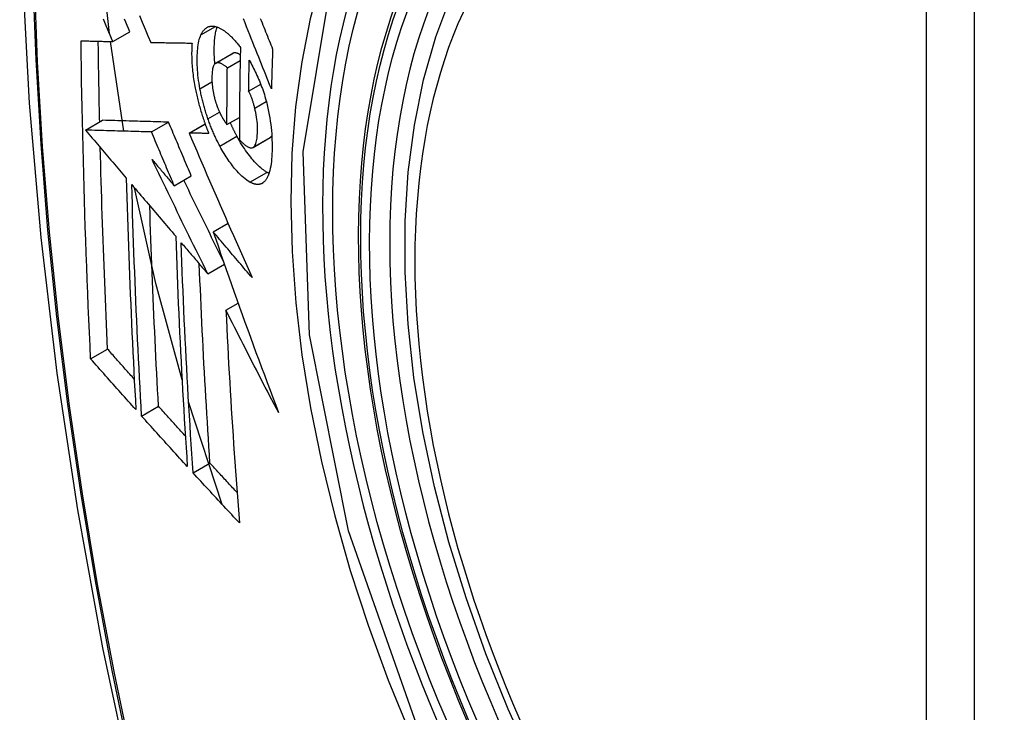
# Model space of a CAD drawing. Header units: inches. Extents: x 435.6 to 512.6, y 167.3 to 237.6.
# Tile 108 of 115: x 476.268 to 476.608, y 212.276 to 212.516. Entities that reach past the tile are written whole.
import ezdxf

# ---------------------------------------------------------------- set-up
doc = ezdxf.new("R2010")
doc.units = ezdxf.units.IN
doc.header["$MEASUREMENT"] = 0
doc.layers.add('Visible Edges(ANSI)', color=7, linetype='Continuous', lineweight=25)
doc.layers.add('Visible Tangent Edges(ANSI)', color=7, linetype='Continuous', lineweight=25)

msp = doc.modelspace()

# ---------------------------------------------------------------- linework, layer by layer
at = {"layer": 'Visible Edges(ANSI)'}
for p, q in [((476.29971, 212.50821), (476.30561, 212.5116)), ((476.30354, 212.47723), (476.29888, 212.50823)), ((476.3128, 212.50792), (476.31291, 212.50792)), ((476.33524, 212.50072), (476.34114, 212.50412)), ((476.3393, 212.49915), (476.34373, 212.5017)), ((476.34666, 212.49107), (476.35082, 212.49347)), ((476.29028, 212.47762), (476.29617, 212.48101)), ((476.29617, 212.48101), (476.29617, 212.48101)), ((476.31308, 212.47696), (476.31898, 212.48035)), ((476.32606, 212.47661), (476.33159, 212.47979)), ((476.33916, 212.47951), (476.34347, 212.48199)), ((476.29028, 212.47762), (476.29028, 212.47762)), ((476.32622, 212.4766), (476.32606, 212.47661)), ((476.34816, 212.47162), (476.35406, 212.47502)), ((476.35406, 212.47502), (476.35411, 212.47505)), ((476.32094, 212.45837), (476.32684, 212.46177)), ((476.3344, 212.44248), (476.33953, 212.44543)), ((476.33253, 212.42796), (476.33828, 212.43127)), ((476.33881, 212.41537), (476.34303, 212.4178)), ((476.29203, 212.39858), (476.2979, 212.40195)), ((476.30965, 212.37881), (476.3155, 212.38219)), ((476.33753, 212.34824), (476.32591, 212.38375)), ((476.32745, 212.35918), (476.33329, 212.36255))]:
    msp.add_line(p, q, dxfattribs=at)
at = {"layer": 'Visible Edges(ANSI)', "flags": 128}
for points in [[(476.32153, 212.91061), (476.30869, 212.8725), (476.29764, 212.83327), (476.28834, 212.79298), (476.28079, 212.75171), (476.27495, 212.70952), (476.2708, 212.66647), (476.26833, 212.62263), (476.26751, 212.57806), (476.26832, 212.53281), (476.27075, 212.48696), (476.27477, 212.44056), (476.28037, 212.39368), (476.28751, 212.3464), (476.29619, 212.29876), (476.30638, 212.25085), (476.31806, 212.20273)], [(476.44499, 212.2585), (476.43641, 212.27752), (476.42867, 212.2967), (476.42182, 212.31596), (476.41588, 212.33523), (476.41089, 212.3544), (476.40686, 212.37341), (476.40382, 212.39216), (476.40179, 212.41058), (476.40078, 212.42858), (476.4008, 212.4461), (476.40186, 212.46305), (476.40396, 212.47937), (476.40711, 212.49498), (476.41132, 212.50981), (476.41658, 212.5238), (476.42288, 212.53686), (476.43021, 212.54893), (476.43855, 212.55992), (476.44788, 212.56976), (476.45813, 212.57837), (476.46924, 212.58568)], [(476.29855, 212.51094), (476.29641, 212.53095), (476.29493, 212.5507)], [(476.3089, 212.5172), (476.30988, 212.51487), (476.31086, 212.51254), (476.31183, 212.51023), (476.3128, 212.50792)], [(476.29971, 212.50821), (476.29924, 212.5093), (476.29877, 212.5104), (476.29831, 212.5115), (476.29784, 212.5126), (476.29738, 212.5137), (476.29691, 212.5148), (476.29644, 212.5159)], [(476.30561, 212.5116), (476.30514, 212.5127), (476.30467, 212.5138), (476.30421, 212.5149), (476.30374, 212.516)], [(476.33018, 212.51055), (476.33028, 212.51077), (476.33039, 212.51098), (476.3305, 212.51118), (476.33062, 212.51138), (476.33073, 212.51157), (476.33085, 212.51175), (476.33098, 212.51192), (476.33111, 212.51208), (476.33124, 212.51224), (476.33137, 212.51238), (476.33151, 212.51252), (476.33165, 212.51265), (476.33179, 212.51277), (476.33194, 212.51289), (476.33209, 212.51299), (476.33224, 212.51309), (476.33239, 212.51317), (476.33255, 212.51325), (476.33271, 212.51332), (476.33287, 212.51338), (476.33304, 212.51343), (476.33321, 212.51347), (476.33338, 212.5135), (476.33355, 212.51353)], [(476.33355, 212.51353), (476.33373, 212.51355), (476.33392, 212.51356), (476.3341, 212.51356), (476.33429, 212.51355), (476.33448, 212.51354), (476.33467, 212.51351), (476.33486, 212.51348), (476.33505, 212.51345), (476.33525, 212.5134), (476.33544, 212.51335), (476.33564, 212.51329), (476.33584, 212.51322), (476.33604, 212.51314), (476.33624, 212.51306), (476.33644, 212.51297), (476.33664, 212.51288), (476.33685, 212.51277), (476.33705, 212.51266), (476.33726, 212.51254), (476.33747, 212.51242), (476.33768, 212.51229), (476.33789, 212.51215), (476.3381, 212.51201), (476.33831, 212.51186)], [(476.33499, 212.50053), (476.33493, 212.50117), (476.33489, 212.5018), (476.33485, 212.50242), (476.33482, 212.50304), (476.33479, 212.50365), (476.33478, 212.50425), (476.33477, 212.50485), (476.33476, 212.50543), (476.33477, 212.50601), (476.33478, 212.50658), (476.3348, 212.50713), (476.33483, 212.50768), (476.33486, 212.50822), (476.3349, 212.50874), (476.33495, 212.50926), (476.33501, 212.50976), (476.33507, 212.51025), (476.33515, 212.51073), (476.33523, 212.51119), (476.33532, 212.51163), (476.33542, 212.51206), (476.33553, 212.51247), (476.33565, 212.51286), (476.33578, 212.51324)], [(476.35452, 212.49188), (476.35404, 212.49308), (476.35356, 212.49428), (476.35308, 212.49548), (476.35259, 212.49669), (476.35211, 212.4979), (476.35162, 212.49912), (476.35112, 212.50035), (476.35063, 212.50158), (476.35013, 212.50283), (476.34963, 212.50409), (476.34912, 212.50535), (476.34861, 212.50663), (476.34809, 212.50793), (476.34757, 212.50923), (476.34704, 212.51056), (476.3465, 212.5119), (476.34596, 212.51325), (476.34541, 212.51463), (476.34485, 212.51602)], [(476.35066, 212.51622), (476.35097, 212.51544), (476.35128, 212.51467), (476.3516, 212.5139), (476.35191, 212.51313), (476.35222, 212.51236), (476.35253, 212.5116), (476.35284, 212.51084), (476.35314, 212.51008), (476.35345, 212.50932), (476.35375, 212.50857), (476.35406, 212.50782), (476.35436, 212.50708), (476.35466, 212.50633), (476.35496, 212.50559)], [(476.32983, 212.49189), (476.32966, 212.49285), (476.32951, 212.4938), (476.32937, 212.49475), (476.32925, 212.49568), (476.32914, 212.4966), (476.32906, 212.4975), (476.32899, 212.4984), (476.32894, 212.49928), (476.3289, 212.50015), (476.32887, 212.501), (476.32887, 212.50184), (476.32887, 212.50266), (476.32889, 212.50345), (476.32893, 212.50423), (476.32897, 212.50499), (476.32904, 212.50572), (476.32912, 212.50644), (476.32922, 212.50712), (476.32933, 212.50777), (476.32946, 212.50839), (476.32961, 212.50899), (476.32978, 212.50954), (476.32997, 212.51006), (476.33018, 212.51055)], [(476.33831, 212.51186), (476.33854, 212.51169), (476.33877, 212.51151), (476.33899, 212.51133), (476.33922, 212.51115), (476.33945, 212.51095), (476.33968, 212.51075), (476.33991, 212.51055), (476.34014, 212.51034), (476.34037, 212.51012), (476.3406, 212.5099), (476.34083, 212.50967), (476.34106, 212.50943), (476.34129, 212.50919), (476.34152, 212.50895), (476.34175, 212.50869), (476.34198, 212.50844), (476.34221, 212.50817), (476.34244, 212.50791), (476.34268, 212.50763), (476.34291, 212.50735), (476.34314, 212.50707), (476.34337, 212.50678), (476.3436, 212.50648), (476.34383, 212.50618)], [(476.28874, 212.50848), (476.28919, 212.50846), (476.28964, 212.50845), (476.29009, 212.50844), (476.29055, 212.50843), (476.291, 212.50842), (476.29145, 212.50841), (476.29191, 212.5084), (476.29237, 212.50838), (476.29282, 212.50837), (476.29328, 212.50836), (476.29374, 212.50835), (476.2942, 212.50834), (476.29465, 212.50833), (476.29511, 212.50832), (476.29557, 212.50831), (476.29603, 212.50829), (476.29649, 212.50828), (476.29695, 212.50827), (476.29741, 212.50826), (476.29787, 212.50825), (476.29833, 212.50824), (476.29879, 212.50823), (476.29925, 212.50822), (476.29971, 212.50821)], [(476.29203, 212.39858), (476.29183, 212.40311), (476.29162, 212.40765), (476.29142, 212.41219), (476.29123, 212.41674), (476.29105, 212.42129), (476.29087, 212.42584), (476.29069, 212.4304), (476.29052, 212.43496), (476.29036, 212.43953), (476.2902, 212.4441), (476.29005, 212.44868), (476.28991, 212.45325), (476.28977, 212.45783), (476.28964, 212.46241), (476.28952, 212.46699), (476.2894, 212.47158), (476.2893, 212.47617), (476.28919, 212.48076), (476.2891, 212.48537), (476.28901, 212.48997), (476.28893, 212.49459), (476.28886, 212.49921), (476.2888, 212.50384), (476.28874, 212.50848)], [(476.29517, 212.48043), (476.29514, 212.48159), (476.29512, 212.48275), (476.29509, 212.48391), (476.29507, 212.48507), (476.29504, 212.48623), (476.29502, 212.48739), (476.295, 212.48856), (476.29497, 212.48972), (476.29495, 212.49088), (476.29493, 212.49204), (476.29491, 212.4932), (476.29489, 212.49436), (476.29487, 212.49552), (476.29485, 212.49669), (476.29483, 212.49785), (476.29481, 212.49901), (476.29479, 212.50017), (476.29477, 212.50134), (476.29476, 212.5025), (476.29474, 212.50367), (476.29472, 212.50483), (476.29471, 212.506), (476.29469, 212.50716), (476.29468, 212.50833)], [(476.31291, 212.50792), (476.31349, 212.50791), (476.31407, 212.50789), (476.31465, 212.50788), (476.31524, 212.50787), (476.31582, 212.50786), (476.31641, 212.50785), (476.317, 212.50784), (476.31759, 212.50783), (476.31818, 212.50782), (476.31877, 212.50781), (476.31936, 212.5078), (476.31995, 212.50779), (476.32055, 212.50778), (476.32114, 212.50777), (476.32173, 212.50776), (476.32233, 212.50775), (476.32292, 212.50774), (476.32352, 212.50773), (476.32411, 212.50773), (476.32471, 212.50772), (476.3253, 212.50771), (476.3259, 212.5077), (476.3265, 212.50769), (476.32709, 212.50769)], [(476.32709, 212.50769), (476.32705, 212.50714), (476.32702, 212.50659), (476.327, 212.50603), (476.32698, 212.50546), (476.32697, 212.50489), (476.32696, 212.5043), (476.32696, 212.50371), (476.32697, 212.5031), (476.32699, 212.50249), (476.32701, 212.50187), (476.32704, 212.50125), (476.32707, 212.50062), (476.32712, 212.49998), (476.32717, 212.49934), (476.32723, 212.49869), (476.32729, 212.49803), (476.32737, 212.49737), (476.32745, 212.49671), (476.32753, 212.49604), (476.32763, 212.49537), (476.32773, 212.49469), (476.32784, 212.49401), (476.32796, 212.49332), (476.32809, 212.49263)], [(476.34125, 212.50418), (476.34125, 212.50418), (476.34124, 212.50417), (476.34124, 212.50417), (476.34123, 212.50417), (476.34123, 212.50417), (476.34122, 212.50416), (476.34122, 212.50416), (476.34121, 212.50416), (476.34121, 212.50416), (476.3412, 212.50415), (476.3412, 212.50415), (476.34119, 212.50415), (476.34119, 212.50415), (476.34118, 212.50414), (476.34118, 212.50414), (476.34117, 212.50414), (476.34117, 212.50414), (476.34116, 212.50413), (476.34116, 212.50413), (476.34115, 212.50413), (476.34115, 212.50413), (476.34114, 212.50412), (476.34114, 212.50412), (476.34114, 212.50412)], [(476.34377, 212.50361), (476.34366, 212.50368), (476.34355, 212.50375), (476.34343, 212.50381), (476.34332, 212.50387), (476.34321, 212.50393), (476.3431, 212.50398), (476.34299, 212.50403), (476.34288, 212.50407), (476.34277, 212.50412), (476.34266, 212.50415), (476.34255, 212.50419), (476.34245, 212.50422), (476.34234, 212.50424), (476.34224, 212.50426), (476.34213, 212.50428), (476.34203, 212.50429), (476.34193, 212.5043), (476.34182, 212.5043), (476.34173, 212.50429), (476.34163, 212.50428), (476.34153, 212.50426), (476.34144, 212.50424), (476.34134, 212.50421), (476.34125, 212.50418)], [(476.34383, 212.50618), (476.3438, 212.50485), (476.34377, 212.50352), (476.34374, 212.50219), (476.34372, 212.50086), (476.34369, 212.49952), (476.34366, 212.49819), (476.34364, 212.49687), (476.34362, 212.49554), (476.3436, 212.49421), (476.34358, 212.49288), (476.34356, 212.49156), (476.34354, 212.49023), (476.34353, 212.48891), (476.34351, 212.48758), (476.3435, 212.48626), (476.34349, 212.48494), (476.34348, 212.48361), (476.34347, 212.48229), (476.34346, 212.48097), (476.34346, 212.47965), (476.34345, 212.47833), (476.34345, 212.47702), (476.34345, 212.4757), (476.34345, 212.47438)], [(476.35496, 212.50559), (476.35494, 212.50502), (476.35492, 212.50445), (476.3549, 212.50388), (476.35488, 212.5033), (476.35486, 212.50273), (476.35484, 212.50216), (476.35482, 212.50159), (476.3548, 212.50102), (476.35478, 212.50044), (476.35476, 212.49987), (476.35474, 212.4993), (476.35472, 212.49873), (476.3547, 212.49816), (476.35469, 212.49759), (476.35467, 212.49702), (476.35465, 212.49644), (476.35463, 212.49587), (476.35462, 212.4953), (476.3546, 212.49473), (476.35458, 212.49416), (476.35457, 212.49359), (476.35455, 212.49302), (476.35454, 212.49245), (476.35452, 212.49188)], [(476.33535, 212.50078), (476.33515, 212.50067), (476.33497, 212.50051), (476.3348, 212.50031), (476.33465, 212.50007), (476.33451, 212.49979), (476.33439, 212.49947), (476.33429, 212.49912), (476.33421, 212.49874), (476.33413, 212.49833), (476.33408, 212.49789), (476.33403, 212.49744), (476.334, 212.49697), (476.33397, 212.49649), (476.33396, 212.49599), (476.33396, 212.49547), (476.33397, 212.49494), (476.33398, 212.4944), (476.33401, 212.49385), (476.33405, 212.49329), (476.33411, 212.49271), (476.33418, 212.49213), (476.33426, 212.49153), (476.33436, 212.49093), (476.33448, 212.49033)], [(476.3393, 212.49915), (476.33913, 212.49929), (476.33895, 212.49944), (476.33878, 212.49958), (476.3386, 212.49971), (476.33842, 212.49984), (476.33825, 212.49997), (476.33807, 212.50009), (476.3379, 212.5002), (476.33773, 212.5003), (476.33755, 212.5004), (476.33738, 212.50049), (476.33721, 212.50058), (476.33705, 212.50065), (476.33688, 212.50072), (476.33672, 212.50077), (476.33656, 212.50082), (476.3364, 212.50086), (476.33624, 212.50088), (476.33608, 212.5009), (476.33593, 212.5009), (476.33578, 212.50089), (476.33564, 212.50087), (476.33549, 212.50083), (476.33535, 212.50078)], [(476.34666, 212.49107), (476.34667, 212.49152), (476.34668, 212.49196), (476.34668, 212.49241), (476.34669, 212.49285), (476.3467, 212.4933), (476.34671, 212.49375), (476.34671, 212.49419), (476.34672, 212.49464), (476.34673, 212.49508), (476.34674, 212.49553), (476.34675, 212.49598), (476.34676, 212.49642), (476.34677, 212.49687), (476.34678, 212.49731), (476.34679, 212.49776), (476.3468, 212.49821), (476.34681, 212.49865), (476.34682, 212.4991), (476.34683, 212.49955), (476.34684, 212.49999), (476.34685, 212.50044), (476.34686, 212.50089), (476.34687, 212.50133), (476.34688, 212.50178)], [(476.34688, 212.50178), (476.34718, 212.50123), (476.34748, 212.50067), (476.34779, 212.5001), (476.34809, 212.49953), (476.34838, 212.49894), (476.34868, 212.49835), (476.34897, 212.49774), (476.34926, 212.49713), (476.34954, 212.49651), (476.34982, 212.49588), (476.3501, 212.49524), (476.35037, 212.49459), (476.35064, 212.49394), (476.3509, 212.49328), (476.35115, 212.49261), (476.3514, 212.49194), (476.35163, 212.49125), (476.35186, 212.49057), (476.35209, 212.48987), (476.3523, 212.48917), (476.35251, 212.48847), (476.3527, 212.48776), (476.35289, 212.48705), (476.35306, 212.48633)], [(476.33916, 212.47951), (476.33916, 212.48032), (476.33916, 212.48114), (476.33916, 212.48195), (476.33917, 212.48277), (476.33917, 212.48359), (476.33917, 212.4844), (476.33917, 212.48522), (476.33918, 212.48604), (476.33918, 212.48685), (476.33919, 212.48767), (476.33919, 212.48849), (476.3392, 212.48931), (476.3392, 212.49012), (476.33921, 212.49094), (476.33922, 212.49176), (476.33923, 212.49258), (476.33923, 212.4934), (476.33924, 212.49422), (476.33925, 212.49504), (476.33926, 212.49586), (476.33927, 212.49668), (476.33928, 212.4975), (476.33929, 212.49832), (476.3393, 212.49915)], [(476.32809, 212.49263), (476.32818, 212.49213), (476.32828, 212.49163), (476.32838, 212.49113), (476.32849, 212.49063), (476.3286, 212.49013), (476.32871, 212.48963), (476.32883, 212.48913), (476.32895, 212.48863), (476.32907, 212.48813), (476.32919, 212.48763), (476.32932, 212.48713), (476.32945, 212.48662), (476.32959, 212.48612), (476.32973, 212.48562), (476.32987, 212.48512), (476.33001, 212.48462), (476.33016, 212.48413), (476.33031, 212.48363), (476.33047, 212.48314), (476.33062, 212.48264), (476.33078, 212.48215), (476.33094, 212.48166), (476.33111, 212.48118), (476.33128, 212.48069)], [(476.33258, 212.48155), (476.33243, 212.48197), (476.33229, 212.4824), (476.33215, 212.48282), (476.33202, 212.48325), (476.33188, 212.48367), (476.33175, 212.4841), (476.33162, 212.48453), (476.33149, 212.48496), (476.33137, 212.48539), (476.33124, 212.48582), (476.33113, 212.48626), (476.33101, 212.48669), (476.33089, 212.48713), (476.33078, 212.48756), (476.33068, 212.48799), (476.33057, 212.48843), (476.33047, 212.48886), (476.33037, 212.48929), (476.33027, 212.48973), (476.33018, 212.49016), (476.33009, 212.49059), (476.33, 212.49103), (476.32992, 212.49146), (476.32983, 212.49189)], [(476.33448, 212.49033), (476.33453, 212.49013), (476.33457, 212.48993), (476.33461, 212.48973), (476.33466, 212.48953), (476.33471, 212.48933), (476.33475, 212.48914), (476.3348, 212.48894), (476.33485, 212.48874), (476.33491, 212.48854), (476.33496, 212.48835), (476.33501, 212.48815), (476.33507, 212.48795), (476.33513, 212.48775), (476.33518, 212.48756), (476.33524, 212.48736), (476.3353, 212.48717), (476.33537, 212.48698), (476.33543, 212.48678), (476.33549, 212.48659), (476.33556, 212.4864), (476.33562, 212.48621), (476.33569, 212.48602), (476.33576, 212.48584), (476.33583, 212.48565)], [(476.34878, 212.48524), (476.34871, 212.4855), (476.34865, 212.48576), (476.34857, 212.48602), (476.3485, 212.48629), (476.34843, 212.48655), (476.34835, 212.48681), (476.34827, 212.48707), (476.34819, 212.48733), (476.34811, 212.48759), (476.34803, 212.48785), (476.34794, 212.4881), (476.34786, 212.48836), (476.34777, 212.48861), (476.34768, 212.48885), (476.34758, 212.48909), (476.34749, 212.48933), (476.34739, 212.48957), (476.34729, 212.4898), (476.34719, 212.49003), (476.34709, 212.49025), (476.34699, 212.49046), (476.34688, 212.49067), (476.34677, 212.49087), (476.34666, 212.49107)], [(476.35306, 212.48633), (476.35332, 212.4852), (476.35356, 212.48406), (476.35378, 212.48294), (476.35397, 212.48181), (476.35414, 212.4807), (476.35429, 212.47959), (476.35442, 212.47849), (476.35453, 212.47742), (476.35462, 212.47636), (476.35468, 212.47531), (476.35473, 212.47428), (476.35476, 212.47327), (476.35478, 212.47227), (476.35478, 212.4713), (476.35476, 212.47034), (476.35473, 212.4694), (476.35468, 212.46849), (476.35461, 212.46761), (476.35453, 212.46675), (476.35442, 212.46593), (476.3543, 212.46514), (476.35415, 212.46439), (476.35399, 212.46368), (476.3538, 212.46302)], [(476.33583, 212.48565), (476.3359, 212.48548), (476.33596, 212.48531), (476.33603, 212.48515), (476.33609, 212.48498), (476.33616, 212.48482), (476.33623, 212.48466), (476.3363, 212.4845), (476.33637, 212.48434), (476.33644, 212.48418), (476.33651, 212.48402), (476.33658, 212.48387), (476.33665, 212.48371), (476.33672, 212.48356), (476.33679, 212.48341), (476.33686, 212.48326), (476.33694, 212.48311), (476.33701, 212.48297), (476.33709, 212.48282), (476.33716, 212.48268), (476.33724, 212.48254), (476.33731, 212.4824), (476.33739, 212.48226), (476.33747, 212.48213), (476.33754, 212.48199)], [(476.34821, 212.47165), (476.34843, 212.47183), (476.34864, 212.47205), (476.34883, 212.47233), (476.34899, 212.47265), (476.34914, 212.47301), (476.34927, 212.47341), (476.34938, 212.47385), (476.34947, 212.47432), (476.34955, 212.47483), (476.34962, 212.47536), (476.34966, 212.47591), (476.3497, 212.47648), (476.34972, 212.47707), (476.34973, 212.47769), (476.34973, 212.47838), (476.34971, 212.47909), (476.34967, 212.47981), (476.34961, 212.48056), (476.34953, 212.48132), (476.34942, 212.48209), (476.34929, 212.48287), (476.34914, 212.48365), (476.34897, 212.48444), (476.34878, 212.48524)], [(476.31898, 212.48035), (476.3181, 212.48038), (476.31721, 212.4804), (476.31633, 212.48043), (476.31544, 212.48045), (476.31455, 212.48048), (476.31366, 212.4805), (476.31276, 212.48053), (476.31186, 212.48055), (476.31095, 212.48058), (476.31004, 212.48061), (476.30911, 212.48063), (476.30818, 212.48066), (476.30725, 212.48069), (476.3063, 212.48072), (476.30534, 212.48074), (476.30437, 212.48077), (476.3034, 212.4808), (476.3024, 212.48083), (476.3014, 212.48086), (476.30038, 212.48089), (476.29935, 212.48092), (476.29831, 212.48095), (476.29725, 212.48098), (476.29617, 212.48101)], [(476.32684, 212.46177), (476.32651, 212.46254), (476.32618, 212.46332), (476.32585, 212.46409), (476.32552, 212.46486), (476.32519, 212.46564), (476.32486, 212.46641), (476.32453, 212.46719), (476.32421, 212.46796), (476.32388, 212.46874), (476.32355, 212.46951), (476.32322, 212.47029), (476.32289, 212.47106), (476.32257, 212.47184), (476.32224, 212.47261), (476.32191, 212.47339), (476.32158, 212.47416), (476.32126, 212.47493), (476.32093, 212.47571), (476.3206, 212.47648), (476.32028, 212.47726), (476.31995, 212.47803), (476.31963, 212.4788), (476.3193, 212.47958), (476.31898, 212.48035)], [(476.33128, 212.48069), (476.33134, 212.48051), (476.3314, 212.48033), (476.33147, 212.48015), (476.33153, 212.47997), (476.3316, 212.47978), (476.33166, 212.4796), (476.33173, 212.47943), (476.33179, 212.47925), (476.33186, 212.47907), (476.33193, 212.47889), (476.33199, 212.47871), (476.33206, 212.47853), (476.33213, 212.47836), (476.3322, 212.47818), (476.33226, 212.47801), (476.33233, 212.47783), (476.3324, 212.47765), (476.33247, 212.47748), (476.33254, 212.4773), (476.33261, 212.47713), (476.33268, 212.47696), (476.33275, 212.47678), (476.33282, 212.47661), (476.33289, 212.47644)], [(476.33672, 212.47207), (476.33653, 212.47243), (476.33634, 212.47279), (476.33615, 212.47316), (476.33597, 212.47352), (476.33578, 212.47389), (476.3356, 212.47427), (476.33542, 212.47464), (476.33524, 212.47502), (476.33506, 212.47541), (476.33488, 212.47579), (476.3347, 212.47618), (476.33453, 212.47658), (476.33436, 212.47697), (476.33419, 212.47737), (476.33402, 212.47777), (476.33385, 212.47818), (476.33368, 212.47859), (476.33352, 212.479), (476.33336, 212.47942), (476.3332, 212.47984), (476.33304, 212.48026), (476.33289, 212.48069), (476.33273, 212.48112), (476.33258, 212.48155)], [(476.33754, 212.48199), (476.33761, 212.48188), (476.33767, 212.48177), (476.33774, 212.48166), (476.33781, 212.48155), (476.33787, 212.48144), (476.33794, 212.48133), (476.33801, 212.48122), (476.33807, 212.48111), (476.33814, 212.481), (476.33821, 212.48089), (476.33828, 212.48079), (476.33835, 212.48068), (476.33841, 212.48058), (476.33848, 212.48047), (476.33855, 212.48037), (476.33862, 212.48027), (476.33869, 212.48017), (476.33876, 212.48007), (476.33882, 212.47997), (476.33889, 212.47987), (476.33896, 212.47978), (476.33903, 212.47969), (476.33909, 212.47959), (476.33916, 212.47951)], [(476.34262, 212.47547), (476.34252, 212.47566), (476.34242, 212.47584), (476.34232, 212.47603), (476.34222, 212.47622), (476.34213, 212.47641), (476.34203, 212.4766), (476.34193, 212.47679), (476.34183, 212.47698), (476.34174, 212.47718), (476.34164, 212.47737), (476.34154, 212.47757), (476.34145, 212.47776), (476.34135, 212.47796), (476.34126, 212.47816), (476.34116, 212.47836), (476.34107, 212.47855), (476.34098, 212.47876), (476.34088, 212.47896), (476.34079, 212.47916), (476.3407, 212.47936), (476.34061, 212.47957), (476.34052, 212.47977), (476.34043, 212.47998), (476.34034, 212.48018)], [(476.31308, 212.47696), (476.3122, 212.47698), (476.31132, 212.47701), (476.31043, 212.47703), (476.30955, 212.47706), (476.30866, 212.47708), (476.30776, 212.47711), (476.30686, 212.47713), (476.30596, 212.47716), (476.30505, 212.47719), (476.30414, 212.47721), (476.30322, 212.47724), (476.30229, 212.47727), (476.30135, 212.47729), (476.3004, 212.47732), (476.29945, 212.47735), (476.29848, 212.47738), (476.2975, 212.47741), (476.29651, 212.47744), (476.29551, 212.47747), (476.29449, 212.4775), (476.29346, 212.47753), (476.29242, 212.47756), (476.29136, 212.47759), (476.29028, 212.47762)], [(476.29028, 212.47762), (476.29086, 212.47693), (476.29145, 212.47624), (476.29203, 212.47555), (476.29262, 212.47486), (476.2932, 212.47416), (476.29379, 212.47347), (476.29438, 212.47278), (476.29496, 212.47209), (476.29555, 212.47139), (476.29614, 212.4707), (476.29672, 212.47001), (476.29731, 212.46931), (476.2979, 212.46862), (476.29849, 212.46793), (476.29907, 212.46724), (476.29966, 212.46654), (476.30025, 212.46585), (476.30084, 212.46516), (476.30142, 212.46446), (476.30201, 212.46377), (476.3026, 212.46308), (476.30319, 212.46239), (476.30377, 212.4617), (476.30436, 212.461)], [(476.32094, 212.45837), (476.32062, 212.45915), (476.32029, 212.45992), (476.31996, 212.4607), (476.31963, 212.46147), (476.3193, 212.46224), (476.31897, 212.46302), (476.31864, 212.46379), (476.31831, 212.46457), (476.31798, 212.46534), (476.31765, 212.46612), (476.31733, 212.46689), (476.317, 212.46767), (476.31667, 212.46844), (476.31634, 212.46922), (476.31602, 212.46999), (476.31569, 212.47077), (476.31536, 212.47154), (476.31504, 212.47231), (476.31471, 212.47309), (476.31438, 212.47386), (476.31406, 212.47464), (476.31373, 212.47541), (476.31341, 212.47618), (476.31308, 212.47696)], [(476.32606, 212.47661), (476.32693, 212.47457), (476.32781, 212.47252), (476.32869, 212.47046), (476.32957, 212.4684), (476.33046, 212.46633), (476.33136, 212.46426), (476.33225, 212.46218), (476.33315, 212.4601), (476.33405, 212.45801), (476.33496, 212.45592), (476.33587, 212.45383), (476.33678, 212.45173), (476.33769, 212.44964), (476.33861, 212.44754), (476.33952, 212.44544), (476.34044, 212.44334), (476.34137, 212.44125), (476.34229, 212.43915), (476.34321, 212.43706), (476.34414, 212.43496), (476.34506, 212.43288), (476.34599, 212.43079), (476.34691, 212.42871), (476.34784, 212.42663)], [(476.33289, 212.47644), (476.33261, 212.47644), (476.33234, 212.47645), (476.33206, 212.47646), (476.33178, 212.47646), (476.3315, 212.47647), (476.33122, 212.47648), (476.33094, 212.47648), (476.33066, 212.47649), (476.33038, 212.4765), (476.33011, 212.4765), (476.32983, 212.47651), (476.32955, 212.47652), (476.32927, 212.47653), (476.32899, 212.47653), (476.32871, 212.47654), (476.32844, 212.47655), (476.32816, 212.47655), (476.32788, 212.47656), (476.32761, 212.47657), (476.32733, 212.47657), (476.32705, 212.47658), (476.32678, 212.47659), (476.3265, 212.4766), (476.32622, 212.4766)], [(476.353, 212.46302), (476.35259, 212.46326), (476.35216, 212.46353), (476.35174, 212.46383), (476.35131, 212.46416), (476.35088, 212.46452), (476.35044, 212.4649), (476.35001, 212.46531), (476.34957, 212.46574), (476.34913, 212.4662), (476.34869, 212.46668), (476.34824, 212.46718), (476.3478, 212.4677), (476.34736, 212.46823), (476.34692, 212.46879), (476.34648, 212.46936), (476.34605, 212.46995), (476.34561, 212.47057), (476.34518, 212.4712), (476.34474, 212.47186), (476.34431, 212.47254), (476.34388, 212.47324), (476.34346, 212.47396), (476.34304, 212.47471), (476.34262, 212.47547)], [(476.34345, 212.47438), (476.34366, 212.47415), (476.34387, 212.47392), (476.34409, 212.47369), (476.3443, 212.47347), (476.34451, 212.47326), (476.34473, 212.47306), (476.34494, 212.47287), (476.34515, 212.47268), (476.34536, 212.47251), (476.34557, 212.47234), (476.34577, 212.47219), (476.34598, 212.47204), (476.34619, 212.47192), (476.34639, 212.4718), (476.34659, 212.4717), (476.34679, 212.47161), (476.34699, 212.47155), (476.34718, 212.4715), (476.34736, 212.47147), (476.34754, 212.47146), (476.34772, 212.47147), (476.34789, 212.47151), (476.34805, 212.47157), (476.34821, 212.47165)], [(476.35411, 212.47505), (476.35413, 212.47507), (476.35416, 212.47509), (476.35419, 212.4751), (476.35421, 212.47512), (476.35424, 212.47514), (476.35426, 212.47516), (476.35428, 212.47518), (476.35431, 212.4752), (476.35433, 212.47522), (476.35436, 212.47525), (476.35438, 212.47527), (476.3544, 212.47529), (476.35443, 212.47532), (476.35445, 212.47534), (476.35447, 212.47537), (476.35449, 212.4754), (476.35452, 212.47542), (476.35454, 212.47545), (476.35456, 212.47548), (476.35458, 212.47551), (476.3546, 212.47554), (476.35462, 212.47557), (476.35464, 212.4756), (476.35466, 212.47563)], [(476.2979, 212.40195), (476.29776, 212.40484), (476.29763, 212.40772), (476.29751, 212.41061), (476.29738, 212.41349), (476.29726, 212.41638), (476.29714, 212.41927), (476.29702, 212.42216), (476.2969, 212.42505), (476.29679, 212.42795), (476.29668, 212.43084), (476.29657, 212.43374), (476.29646, 212.43664), (476.29636, 212.43954), (476.29625, 212.44244), (476.29615, 212.44535), (476.29606, 212.44825), (476.29596, 212.45116), (476.29587, 212.45407), (476.29578, 212.45699), (476.2957, 212.4599), (476.29561, 212.46282), (476.29553, 212.46575), (476.29545, 212.46867), (476.29538, 212.4716)], [(476.34711, 212.45962), (476.34655, 212.45995), (476.34599, 212.46033), (476.34543, 212.46075), (476.34485, 212.46123), (476.34428, 212.46175), (476.34372, 212.4623), (476.34318, 212.46285), (476.34269, 212.46339), (476.34223, 212.46391), (476.34182, 212.46439), (476.34145, 212.46485), (476.34107, 212.46532), (476.3407, 212.4658), (476.34034, 212.4663), (476.33997, 212.46681), (476.3396, 212.46733), (476.33924, 212.46787), (476.33887, 212.46842), (476.33851, 212.46899), (476.33815, 212.46958), (476.33779, 212.47018), (476.33743, 212.47079), (476.33708, 212.47142), (476.33672, 212.47207)], [(476.33253, 212.42796), (476.33171, 212.4296), (476.3309, 212.43124), (476.33009, 212.43289), (476.32927, 212.43454), (476.32846, 212.43618), (476.32765, 212.43783), (476.32684, 212.43949), (476.32603, 212.44114), (476.32522, 212.44279), (476.32442, 212.44444), (476.32361, 212.44609), (476.32281, 212.44774), (476.322, 212.4494), (476.3212, 212.45105), (476.3204, 212.4527), (476.3196, 212.45435), (476.3188, 212.45599), (476.318, 212.45764), (476.31721, 212.45928), (476.31642, 212.46093), (476.31563, 212.46257), (476.31484, 212.4642), (476.31405, 212.46584), (476.31327, 212.46747)], [(476.31327, 212.46747), (476.31359, 212.46709), (476.31391, 212.46671), (476.31423, 212.46633), (476.31454, 212.46595), (476.31486, 212.46558), (476.31518, 212.4652), (476.3155, 212.46482), (476.31582, 212.46444), (476.31614, 212.46406), (476.31646, 212.46368), (476.31678, 212.4633), (476.3171, 212.46292), (476.31742, 212.46254), (476.31774, 212.46216), (476.31806, 212.46178), (476.31838, 212.46141), (476.3187, 212.46103), (476.31902, 212.46065), (476.31934, 212.46027), (476.31966, 212.45989), (476.31998, 212.45951), (476.3203, 212.45913), (476.32062, 212.45875), (476.32094, 212.45837)], [(476.3538, 212.46302), (476.35372, 212.46277), (476.35364, 212.46254), (476.35356, 212.46231), (476.35348, 212.46209), (476.35339, 212.46187), (476.3533, 212.46166), (476.3532, 212.46146), (476.35311, 212.46126), (476.35301, 212.46107), (476.35291, 212.46089), (476.3528, 212.46072), (476.35269, 212.46055), (476.35258, 212.46039), (476.35247, 212.46024), (476.35235, 212.4601), (476.35223, 212.45996), (476.35211, 212.45983), (476.35198, 212.45971), (476.35185, 212.4596), (476.35172, 212.45949), (476.35159, 212.4594), (476.35145, 212.45931), (476.35131, 212.45923), (476.35117, 212.45916)], [(476.35369, 212.46268), (476.35366, 212.46269), (476.35364, 212.46271), (476.35361, 212.46272), (476.35358, 212.46273), (476.35355, 212.46275), (476.35352, 212.46276), (476.35349, 212.46277), (476.35347, 212.46278), (476.35344, 212.4628), (476.35341, 212.46281), (476.35338, 212.46283), (476.35335, 212.46284), (476.35332, 212.46285), (476.35329, 212.46287), (476.35326, 212.46288), (476.35324, 212.4629), (476.35321, 212.46291), (476.35318, 212.46293), (476.35315, 212.46294), (476.35312, 212.46296), (476.35309, 212.46297), (476.35306, 212.46299), (476.35303, 212.463), (476.353, 212.46302)], [(476.30436, 212.461), (476.30445, 212.45765), (476.30455, 212.45429), (476.30465, 212.45094), (476.30475, 212.44758), (476.30486, 212.44423), (476.30497, 212.44089), (476.30509, 212.43754), (476.30521, 212.43419), (476.30534, 212.43085), (476.30547, 212.42751), (476.3056, 212.42417), (476.30574, 212.42084), (476.30588, 212.4175), (476.30602, 212.41417), (476.30617, 212.41085), (476.30633, 212.40752), (476.30648, 212.4042), (476.30664, 212.40088), (476.30681, 212.39757), (476.30697, 212.39425), (476.30714, 212.39094), (476.30731, 212.38763), (476.30749, 212.38433), (476.30767, 212.38102)], [(476.30627, 212.45876), (476.3069, 212.45802), (476.30753, 212.45727), (476.30816, 212.45653), (476.30879, 212.45579), (476.30942, 212.45505), (476.31005, 212.45431), (476.31068, 212.45356), (476.31131, 212.45282), (476.31194, 212.45208), (476.31258, 212.45133), (476.31321, 212.45059), (476.31384, 212.44985), (476.31447, 212.4491), (476.31511, 212.44836), (476.31574, 212.44761), (476.31637, 212.44687), (476.31701, 212.44613), (476.31764, 212.44538), (476.31827, 212.44464), (476.31891, 212.4439), (476.31954, 212.44316), (476.32017, 212.44241), (476.32081, 212.44167), (476.32144, 212.44093)], [(476.30965, 212.37881), (476.30947, 212.38211), (476.30929, 212.38541), (476.30911, 212.38872), (476.30894, 212.39203), (476.30877, 212.39534), (476.3086, 212.39865), (476.30844, 212.40196), (476.30828, 212.40528), (476.30813, 212.4086), (476.30797, 212.41193), (476.30782, 212.41525), (476.30768, 212.41858), (476.30754, 212.42192), (476.3074, 212.42525), (476.30727, 212.42859), (476.30714, 212.43193), (476.30702, 212.43528), (476.3069, 212.43863), (476.30678, 212.44198), (476.30667, 212.44533), (476.30656, 212.44868), (476.30646, 212.45204), (476.30636, 212.4554), (476.30627, 212.45876)], [(476.33787, 212.43244), (476.3373, 212.4336), (476.33673, 212.43475), (476.33615, 212.43591), (476.33558, 212.43707), (476.33501, 212.43823), (476.33444, 212.43939), (476.33387, 212.44055), (476.3333, 212.44171), (476.33273, 212.44287), (476.33216, 212.44403), (476.3316, 212.44519), (476.33103, 212.44635), (476.33046, 212.44752), (476.32989, 212.44868), (476.32933, 212.44984), (476.32876, 212.451), (476.32819, 212.45216), (476.32763, 212.45332), (476.32707, 212.45449), (476.3265, 212.45565), (476.32594, 212.45681), (476.32538, 212.45797), (476.32482, 212.45912), (476.32426, 212.46028)], [(476.35117, 212.45916), (476.35102, 212.45909), (476.35087, 212.45903), (476.35072, 212.45898), (476.35056, 212.45893), (476.35041, 212.4589), (476.35025, 212.45887), (476.35009, 212.45885), (476.34993, 212.45884), (476.34976, 212.45884), (476.3496, 212.45884), (476.34943, 212.45885), (476.34926, 212.45887), (476.34909, 212.45889), (476.34892, 212.45892), (476.34874, 212.45896), (476.34857, 212.45901), (476.34839, 212.45906), (476.34821, 212.45912), (476.34803, 212.45919), (476.34785, 212.45926), (476.34766, 212.45934), (476.34748, 212.45943), (476.34729, 212.45952), (476.34711, 212.45962)], [(476.32364, 212.39132), (476.31463, 212.42461), (476.30721, 212.45765)], [(476.3155, 212.38219), (476.31535, 212.38505), (476.31519, 212.38792), (476.31504, 212.39078), (476.31489, 212.39365), (476.31474, 212.39653), (476.3146, 212.3994), (476.31445, 212.40227), (476.31431, 212.40515), (476.31418, 212.40803), (476.31404, 212.41091), (476.31391, 212.4138), (476.31378, 212.41668), (476.31366, 212.41957), (476.31353, 212.42246), (476.31341, 212.42536), (476.31329, 212.42825), (476.31318, 212.43115), (476.31307, 212.43404), (476.31296, 212.43694), (476.31285, 212.43985), (476.31275, 212.44275), (476.31265, 212.44565), (476.31256, 212.44856), (476.31247, 212.45146)], [(476.34784, 212.42663), (476.34728, 212.42729), (476.34672, 212.42795), (476.34616, 212.42861), (476.3456, 212.42927), (476.34504, 212.42993), (476.34448, 212.43059), (476.34392, 212.43125), (476.34335, 212.43192), (476.34279, 212.43258), (476.34223, 212.43324), (476.34167, 212.4339), (476.34111, 212.43456), (476.34055, 212.43522), (476.33999, 212.43588), (476.33943, 212.43654), (476.33887, 212.4372), (476.33831, 212.43786), (476.33775, 212.43852), (476.33719, 212.43918), (476.33663, 212.43984), (476.33607, 212.4405), (476.33551, 212.44116), (476.33496, 212.44182), (476.3344, 212.44248)], [(476.3344, 212.44248), (476.33529, 212.43988), (476.33619, 212.43728), (476.33709, 212.43468), (476.33799, 212.43208), (476.3389, 212.42948), (476.33982, 212.42687), (476.34073, 212.42427), (476.34165, 212.42166), (476.34258, 212.41906), (476.34351, 212.41645), (476.34445, 212.41384), (476.34538, 212.41124), (476.34633, 212.40863), (476.34728, 212.40602), (476.34823, 212.40342), (476.34919, 212.40081), (476.35015, 212.39821), (476.35112, 212.3956), (476.35209, 212.393), (476.35307, 212.3904), (476.35405, 212.3878), (476.35503, 212.3852), (476.35603, 212.3826), (476.35702, 212.38)], [(476.32144, 212.44093), (476.32155, 212.43759), (476.32167, 212.43425), (476.32179, 212.43091), (476.32192, 212.42757), (476.32205, 212.42424), (476.32219, 212.42091), (476.32234, 212.41758), (476.32249, 212.41426), (476.32264, 212.41093), (476.3228, 212.40761), (476.32296, 212.40428), (476.32313, 212.40096), (476.3233, 212.39765), (476.32348, 212.39433), (476.32366, 212.39102), (476.32385, 212.38771), (476.32404, 212.3844), (476.32423, 212.3811), (476.32442, 212.3778), (476.32463, 212.3745), (476.32483, 212.37121), (476.32504, 212.36792), (476.32525, 212.36464), (476.32546, 212.36136)], [(476.32745, 212.35918), (476.32723, 212.36247), (476.32702, 212.36576), (476.32681, 212.36905), (476.3266, 212.37234), (476.32639, 212.37564), (476.32619, 212.37895), (476.32599, 212.38225), (476.3258, 212.38556), (476.32561, 212.38887), (476.32543, 212.39218), (476.32525, 212.39549), (476.32507, 212.3988), (476.3249, 212.40211), (476.32473, 212.40543), (476.32457, 212.40875), (476.32441, 212.41206), (476.32426, 212.41538), (476.32411, 212.4187), (476.32397, 212.42203), (476.32383, 212.42536), (476.3237, 212.42869), (476.32357, 212.43202), (476.32345, 212.43536), (476.32334, 212.4387)], [(476.32334, 212.4387), (476.32372, 212.43825), (476.3241, 212.43781), (476.32448, 212.43736), (476.32487, 212.43691), (476.32525, 212.43647), (476.32563, 212.43602), (476.32601, 212.43557), (476.3264, 212.43512), (476.32678, 212.43467), (476.32716, 212.43423), (476.32754, 212.43378), (476.32793, 212.43333), (476.32831, 212.43288), (476.32869, 212.43243), (476.32908, 212.43199), (476.32946, 212.43154), (476.32984, 212.43109), (476.33023, 212.43064), (476.33061, 212.43019), (476.33099, 212.42975), (476.33138, 212.4293), (476.33176, 212.42885), (476.33214, 212.4284), (476.33253, 212.42796)], [(476.33329, 212.36255), (476.33311, 212.36539), (476.33292, 212.36823), (476.33274, 212.37108), (476.33256, 212.37392), (476.33238, 212.37678), (476.33221, 212.37963), (476.33204, 212.38249), (476.33187, 212.38535), (476.3317, 212.38821), (476.33154, 212.39108), (476.33138, 212.39394), (476.33122, 212.39681), (476.33107, 212.39968), (476.33092, 212.40256), (476.33077, 212.40543), (476.33063, 212.40831), (476.33049, 212.41118), (476.33035, 212.41406), (476.33022, 212.41694), (476.33009, 212.41983), (476.32996, 212.42271), (476.32984, 212.42559), (476.32972, 212.42848), (476.32961, 212.43136)], [(476.35702, 212.38), (476.35625, 212.38147), (476.35547, 212.38294), (476.3547, 212.38441), (476.35392, 212.38589), (476.35315, 212.38736), (476.35238, 212.38884), (476.35162, 212.39031), (476.35085, 212.39179), (476.35008, 212.39326), (476.34932, 212.39474), (476.34856, 212.39621), (476.3478, 212.39769), (476.34704, 212.39917), (476.34628, 212.40064), (476.34553, 212.40212), (476.34477, 212.40359), (476.34402, 212.40507), (476.34327, 212.40654), (476.34252, 212.40802), (476.34178, 212.40949), (476.34103, 212.41096), (476.34029, 212.41243), (476.33955, 212.4139), (476.33881, 212.41537)], [(476.33881, 212.41537), (476.33895, 212.41226), (476.3391, 212.40915), (476.33925, 212.40604), (476.33941, 212.40294), (476.33958, 212.39984), (476.33974, 212.39674), (476.33992, 212.39365), (476.3401, 212.39056), (476.34028, 212.38747), (476.34047, 212.38439), (476.34066, 212.38131), (476.34086, 212.37824), (476.34106, 212.37517), (476.34126, 212.37211), (476.34147, 212.36905), (476.34168, 212.366), (476.3419, 212.36296), (476.34212, 212.35992), (476.34234, 212.35689), (476.34256, 212.35387), (476.34279, 212.35085), (476.34302, 212.34785), (476.34325, 212.34485), (476.34349, 212.34186)], [(476.30711, 212.39157), (476.30672, 212.39201), (476.30634, 212.39244), (476.30595, 212.39287), (476.30557, 212.3933), (476.30518, 212.39374), (476.3048, 212.39417), (476.30441, 212.3946), (476.30403, 212.39503), (476.30364, 212.39547), (476.30326, 212.3959), (476.30288, 212.39633), (476.30249, 212.39676), (476.30211, 212.3972), (476.30172, 212.39763), (476.30134, 212.39806), (476.30096, 212.39849), (476.30057, 212.39893), (476.30019, 212.39936), (476.29981, 212.39979), (476.29942, 212.40022), (476.29904, 212.40066), (476.29866, 212.40109), (476.29828, 212.40152), (476.2979, 212.40195)], [(476.30767, 212.38102), (476.30701, 212.38175), (476.30636, 212.38248), (476.30571, 212.38321), (476.30505, 212.38394), (476.3044, 212.38467), (476.30374, 212.38541), (476.30309, 212.38614), (476.30244, 212.38687), (476.30179, 212.3876), (476.30113, 212.38833), (476.30048, 212.38906), (476.29983, 212.3898), (476.29918, 212.39053), (476.29853, 212.39126), (476.29787, 212.39199), (476.29722, 212.39272), (476.29657, 212.39346), (476.29592, 212.39419), (476.29527, 212.39492), (476.29463, 212.39565), (476.29398, 212.39638), (476.29333, 212.39711), (476.29268, 212.39785), (476.29203, 212.39858)], [(476.32479, 212.37189), (476.3244, 212.37232), (476.32401, 212.37275), (476.32362, 212.37318), (476.32323, 212.37361), (476.32284, 212.37403), (476.32246, 212.37446), (476.32207, 212.37489), (476.32168, 212.37532), (476.32129, 212.37575), (476.32091, 212.37618), (476.32052, 212.37661), (476.32013, 212.37704), (476.31975, 212.37747), (476.31936, 212.3779), (476.31897, 212.37833), (476.31859, 212.37876), (476.3182, 212.37918), (476.31781, 212.37961), (476.31743, 212.38004), (476.31704, 212.38047), (476.31666, 212.3809), (476.31627, 212.38133), (476.31589, 212.38176), (476.3155, 212.38219)], [(476.32546, 212.36136), (476.3248, 212.36208), (476.32413, 212.36281), (476.32347, 212.36353), (476.32281, 212.36426), (476.32215, 212.36499), (476.32149, 212.36571), (476.32083, 212.36644), (476.32017, 212.36717), (476.3195, 212.3679), (476.31884, 212.36863), (476.31818, 212.36935), (476.31753, 212.37008), (476.31687, 212.37081), (476.31621, 212.37154), (476.31555, 212.37227), (476.31489, 212.37299), (476.31423, 212.37372), (476.31358, 212.37445), (476.31292, 212.37518), (476.31227, 212.3759), (476.31161, 212.37663), (476.31096, 212.37736), (476.3103, 212.37809), (476.30965, 212.37881)], [(476.34268, 212.35235), (476.34229, 212.35278), (476.34189, 212.3532), (476.3415, 212.35362), (476.34111, 212.35405), (476.34071, 212.35447), (476.34032, 212.3549), (476.33993, 212.35532), (476.33954, 212.35575), (476.33915, 212.35617), (476.33875, 212.3566), (476.33836, 212.35702), (476.33797, 212.35745), (476.33758, 212.35787), (476.33719, 212.3583), (476.3368, 212.35872), (476.33641, 212.35915), (476.33602, 212.35957), (476.33563, 212.36), (476.33524, 212.36042), (476.33485, 212.36085), (476.33446, 212.36127), (476.33407, 212.3617), (476.33368, 212.36212), (476.33329, 212.36255)], [(476.34349, 212.34186), (476.34282, 212.34258), (476.34214, 212.3433), (476.34147, 212.34402), (476.3408, 212.34474), (476.34012, 212.34546), (476.33945, 212.34618), (476.33878, 212.3469), (476.33811, 212.34762), (476.33744, 212.34834), (476.33677, 212.34907), (476.3361, 212.34979), (476.33543, 212.35051), (476.33476, 212.35123), (476.3341, 212.35196), (476.33343, 212.35268), (476.33276, 212.3534), (476.3321, 212.35412), (476.33143, 212.35485), (476.33076, 212.35557), (476.3301, 212.35629), (476.32944, 212.35701), (476.32877, 212.35774), (476.32811, 212.35846), (476.32745, 212.35918)]]:
    msp.add_lwpolyline(points, dxfattribs=at)
at = {"layer": 'Visible Edges(ANSI)'}
msp.add_ellipse((476.61465, 212.30824), major_axis=(-0.15963, 0.2772), ratio=0.578093, dxfattribs=at)
msp.add_ellipse((476.61813, 212.31024), major_axis=(0.15718, -0.27294), ratio=0.578093, start_param=2.362013, end_param=7.062765, dxfattribs=at)
at = {"layer": 'Visible Tangent Edges(ANSI)'}
for p, q in [((476.58089, 212.57313), (476.58089, 212.08783)), ((476.59759, 212.08783), (476.59759, 212.57313)), ((476.33018, 212.51055), (476.33516, 212.51342)), ((476.33535, 212.50078), (476.34125, 212.50418)), ((476.32983, 212.49189), (476.33399, 212.49429)), ((476.34878, 212.48524), (476.35276, 212.48753)), ((476.33258, 212.48155), (476.33658, 212.48386)), ((476.29028, 212.47762), (476.29617, 212.48101)), ((476.32622, 212.4766), (476.33162, 212.47971)), ((476.33672, 212.47207), (476.34262, 212.47547)), ((476.34821, 212.47165), (476.35411, 212.47505)), ((476.34711, 212.45962), (476.353, 212.46302)), ((476.35117, 212.45916), (476.35157, 212.45938))]:
    msp.add_line(p, q, dxfattribs=at)
at = {"layer": 'Visible Tangent Edges(ANSI)', "flags": 128}
for points in [[(476.29933, 212.79759), (476.29352, 212.7732), (476.28839, 212.74822), (476.28393, 212.72268), (476.28016, 212.69662), (476.27707, 212.67007), (476.27468, 212.64306), (476.27297, 212.61562), (476.27196, 212.58781), (476.27163, 212.5596), (476.27199, 212.53102), (476.27304, 212.50205), (476.27477, 212.47272), (476.27718, 212.44307), (476.28027, 212.41313), (476.28404, 212.38294), (476.28848, 212.3525), (476.2936, 212.32182), (476.29938, 212.29094), (476.30583, 212.25988), (476.31293, 212.22866), (476.32069, 212.1973)], [(476.32147, 212.19707), (476.3137, 212.22835), (476.30658, 212.2595), (476.30012, 212.2905), (476.29432, 212.32132), (476.28918, 212.35194), (476.28472, 212.38233), (476.28094, 212.41246), (476.27784, 212.44235), (476.27541, 212.47194), (476.27367, 212.5012), (476.27262, 212.53011), (476.27226, 212.55863), (476.27259, 212.58676), (476.27361, 212.6145), (476.27532, 212.64184), (476.27773, 212.66876), (476.28083, 212.69521), (476.28462, 212.72116), (476.28909, 212.74658), (476.29424, 212.77144), (476.30007, 212.79571)], [(476.40545, 212.27004), (476.38123, 212.3392), (476.36771, 212.40691), (476.3655, 212.47013), (476.37471, 212.52572), (476.39497, 212.57136), (476.42523, 212.60474), (476.46418, 212.62436), (476.51017, 212.62948), (476.56086, 212.61981), (476.61402, 212.59584)], [(476.41994, 212.60593), (476.41091, 212.59792), (476.40255, 212.58892), (476.39489, 212.57896), (476.38796, 212.56809), (476.38177, 212.55632), (476.37636, 212.54369), (476.37176, 212.53025), (476.36798, 212.51608), (476.36503, 212.50122), (476.36291, 212.4857), (476.36164, 212.46956), (476.36122, 212.45286), (476.36165, 212.43562), (476.36293, 212.41796), (476.36506, 212.39994), (476.36803, 212.38161), (476.37182, 212.36305), (476.37641, 212.3443), (476.38181, 212.32543), (476.38798, 212.3065), (476.39492, 212.28757), (476.40258, 212.26876)]]:
    msp.add_lwpolyline(points, dxfattribs=at)
at = {"layer": 'Visible Tangent Edges(ANSI)'}
for centre, major_axis, start_param, end_param in [((476.61713, 212.30967), (-0.17285, 0.30015), 5.049711, 10.658253), ((476.61708, 212.30964), (-0.1503, 0.261), 5.670484, 8.47055)]:
    msp.add_ellipse(centre, major_axis=major_axis, ratio=0.578093, start_param=start_param, end_param=end_param, dxfattribs=at)
for centre, major_axis in [((476.61772, 212.31001), (0.17078, -0.29656)), ((476.61475, 212.3083), (-0.16238, 0.28198)), ((476.61465, 212.30824), (0.16178, -0.28094))]:
    msp.add_ellipse(centre, major_axis=major_axis, ratio=0.578093, dxfattribs=at)

doc.saveas('drawing.dxf')
